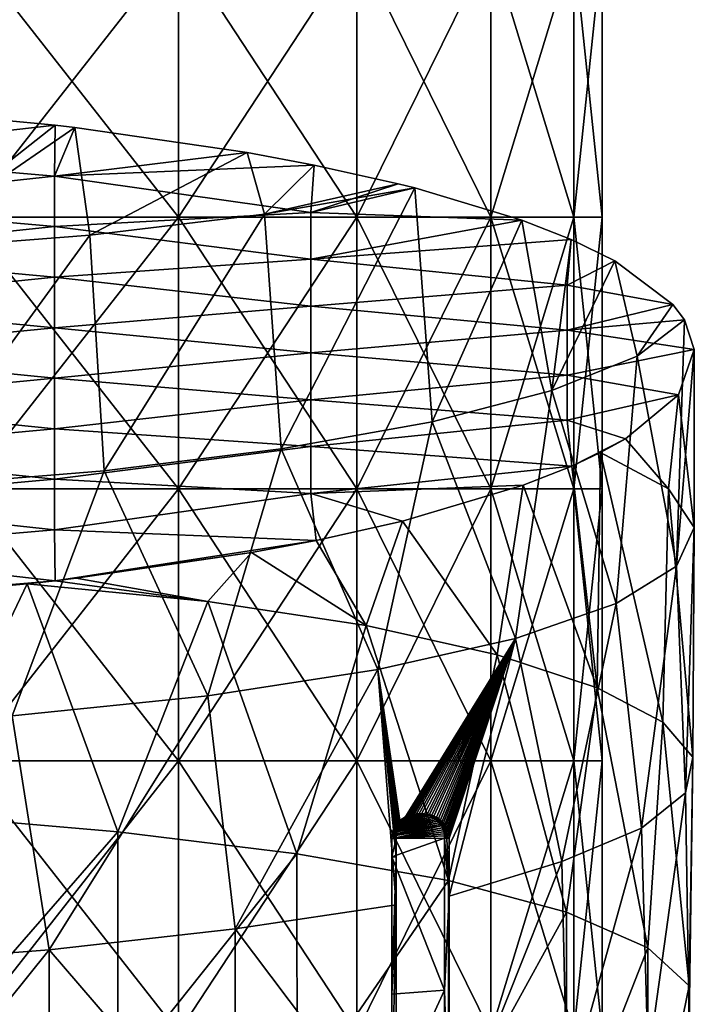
# Model space of a CAD drawing. Extents: x -65 to 803, y -691 to 80.
# Tile 58 of 256: x 19 to 42, y -151 to -117. Entities that reach past the tile are written whole.
import ezdxf

# ---------------------------------------------------------------- set-up
doc = ezdxf.new("R2010")
doc.units = 0
doc.header["$LTSCALE"] = 101.851852
for name, color, linetype in [('272', 7, 'CONTINUOUS'), ('285', 7, 'CONTINUOUS'), ('286', 7, 'CONTINUOUS'), ('287', 7, 'CONTINUOUS'), ('288', 7, 'CONTINUOUS'), ('291', 7, 'CONTINUOUS'), ('300', 7, 'CONTINUOUS'), ('598', 7, 'CONTINUOUS')]:
    doc.layers.add(name, color=color, linetype=linetype)

msp = doc.modelspace()

# ---------------------------------------------------------------- linework, layer by layer
at = {"layer": '272', "color": 7, "linetype": 'CONTINUOUS'}
for points in [[(20.039, -120.283, -37.138), (14.536, -124.617, -39.617), (14.17, -119.728, -39.75), (20.039, -120.283, -37.138)], [(20.722, -120.363, -36.762), (14.536, -124.617, -39.617), (20.039, -120.283, -37.138), (20.722, -120.363, -36.762)], [(21.244, -124.088, -36.462), (14.536, -124.617, -39.617), (20.722, -120.363, -36.762), (21.244, -124.088, -36.462)], [(26.697, -121.23, -32.682), (21.244, -124.088, -36.462), (20.722, -120.363, -36.762), (26.697, -121.23, -32.682)], [(27.29, -123.368, -32.188), (21.244, -124.088, -36.462), (26.697, -121.23, -32.682), (27.29, -123.368, -32.188)], [(29.013, -121.663, -30.643), (27.29, -123.368, -32.188), (26.697, -121.23, -32.682), (29.013, -121.663, -30.643)], [(31.934, -122.313, -27.589), (27.29, -123.368, -32.188), (29.013, -121.663, -30.643), (31.934, -122.313, -27.589)], [(32.502, -122.456, -26.916), (27.29, -123.368, -32.188), (31.934, -122.313, -27.589), (32.502, -122.456, -26.916)], [(27.29, -123.368, -32.188), (32.502, -122.456, -26.916), (27.871, -131.502, -31.686), (27.29, -123.368, -32.188)], [(27.871, -131.502, -31.686), (32.502, -122.456, -26.916), (33.109, -130.56, -26.165), (27.871, -131.502, -31.686)], [(32.502, -122.456, -26.916), (36.219, -123.573, -21.657), (33.109, -130.56, -26.165), (32.502, -122.456, -26.916)], [(21.244, -124.088, -36.462), (27.29, -123.368, -32.188), (21.739, -132.261, -36.169), (21.244, -124.088, -36.462)], [(21.739, -132.261, -36.169), (27.29, -123.368, -32.188), (27.871, -131.502, -31.686), (21.739, -132.261, -36.169)], [(33.109, -130.56, -26.165), (36.219, -123.573, -21.657), (37.262, -129.475, -19.809), (33.109, -130.56, -26.165)], [(37.262, -129.475, -19.809), (36.219, -123.573, -21.657), (37.932, -124.246, -18.493), (37.262, -129.475, -19.809)], [(14.536, -124.617, -39.617), (21.244, -124.088, -36.462), (14.896, -132.815, -39.484), (14.536, -124.617, -39.617)], [(14.896, -132.815, -39.484), (21.244, -124.088, -36.462), (21.739, -132.261, -36.169), (14.896, -132.815, -39.484)], [(39.435, -124.983, -15.024), (37.262, -129.475, -19.809), (37.932, -124.246, -18.493), (39.435, -124.983, -15.024)], [(40.214, -128.287, -12.793), (37.262, -129.475, -19.809), (39.435, -124.983, -15.024), (40.214, -128.287, -12.793)], [(41.449, -126.492, -7.924), (40.214, -128.287, -12.793), (39.435, -124.983, -15.024), (41.449, -126.492, -7.924)], [(41.855, -127.033, -5.382), (40.214, -128.287, -12.793), (41.449, -126.492, -7.924), (41.855, -127.033, -5.382)], [(41.581, -135.565, -7.203), (40.214, -128.287, -12.793), (41.855, -127.033, -5.382), (41.581, -135.565, -7.203)], [(41.581, -135.565, -7.203), (41.855, -127.033, -5.382), (42.196, -128.059, -0.552), (41.581, -135.565, -7.203)], [(39.49, -136.86, -14.878), (37.262, -129.475, -19.809), (40.214, -128.287, -12.793), (39.49, -136.86, -14.878)], [(41.581, -135.565, -7.203), (39.49, -136.86, -14.878), (40.214, -128.287, -12.793), (41.581, -135.565, -7.203)], [(42.194, -134.225, 0.735), (41.581, -135.565, -7.203), (42.196, -128.059, -0.552), (42.194, -134.225, 0.735)], [(42.194, -134.225, 0.735), (42.196, -128.059, -0.552), (41.643, -129.629, 6.834), (42.194, -134.225, 0.735)], [(35.992, -138.071, -22.032), (33.109, -130.56, -26.165), (37.262, -129.475, -19.809), (35.992, -138.071, -22.032)], [(39.49, -136.86, -14.878), (35.992, -138.071, -22.032), (37.262, -129.475, -19.809), (39.49, -136.86, -14.878)], [(39.81, -131.153, 14.004), (41.306, -132.886, 8.642), (41.643, -129.629, 6.834), (39.81, -131.153, 14.004)], [(41.306, -132.886, 8.642), (42.194, -134.225, 0.735), (41.643, -129.629, 6.834), (41.306, -132.886, 8.642)], [(31.22, -139.152, -28.393), (27.871, -131.502, -31.686), (33.109, -130.56, -26.165), (31.22, -139.152, -28.393)], [(35.992, -138.071, -22.032), (31.22, -139.152, -28.393), (33.109, -130.56, -26.165), (35.992, -138.071, -22.032)], [(38.948, -131.625, 16.223), (41.306, -132.886, 8.642), (39.81, -131.153, 14.004), (38.948, -131.625, 16.223)], [(25.329, -140.06, -33.753), (21.739, -132.261, -36.169), (27.871, -131.502, -31.686), (25.329, -140.06, -33.753)], [(31.22, -139.152, -28.393), (25.329, -140.06, -33.753), (27.871, -131.502, -31.686), (31.22, -139.152, -28.393)], [(37.954, -132.097, 18.446), (38.825, -139.782, 16.538), (38.948, -131.625, 16.223), (37.954, -132.097, 18.446)], [(38.825, -139.782, 16.538), (41.11, -140.971, 9.532), (38.948, -131.625, 16.223), (38.825, -139.782, 16.538)], [(38.948, -131.625, 16.223), (41.11, -140.971, 9.532), (41.306, -132.886, 8.642), (38.948, -131.625, 16.223)], [(18.545, -140.761, -37.906), (14.896, -132.815, -39.484), (21.739, -132.261, -36.169), (18.545, -140.761, -37.906)], [(25.329, -140.06, -33.753), (18.545, -140.761, -37.906), (21.739, -132.261, -36.169), (25.329, -140.06, -33.753)], [(36.264, -132.762, 21.572), (38.825, -139.782, 16.538), (37.954, -132.097, 18.446), (36.264, -132.762, 21.572)], [(32.082, -134.005, 27.421), (35.357, -138.641, 23.037), (36.264, -132.762, 21.572), (32.082, -134.005, 27.421)], [(35.357, -138.641, 23.037), (38.825, -139.782, 16.538), (36.264, -132.762, 21.572), (35.357, -138.641, 23.037)], [(41.11, -140.971, 9.532), (42.14, -142.187, 2.244), (41.306, -132.886, 8.642), (41.11, -140.971, 9.532)], [(41.306, -132.886, 8.642), (42.14, -142.187, 2.244), (42.194, -134.225, 0.735), (41.306, -132.886, 8.642)], [(29.087, -134.674, 30.567), (30.814, -137.619, 28.832), (32.082, -134.005, 27.421), (29.087, -134.674, 30.567)], [(30.814, -137.619, 28.832), (35.357, -138.641, 23.037), (32.082, -134.005, 27.421), (30.814, -137.619, 28.832)], [(42.194, -134.225, 0.735), (41.888, -143.427, -5.127), (41.581, -135.565, -7.203), (42.194, -134.225, 0.735)], [(42.14, -142.187, 2.244), (41.888, -143.427, -5.127), (42.194, -134.225, 0.735), (42.14, -142.187, 2.244)], [(26.844, -135.098, 32.562), (30.814, -137.619, 28.832), (29.087, -134.674, 30.567), (26.844, -135.098, 32.562)], [(20.767, -135.985, 36.736), (25.327, -136.787, 33.755), (26.844, -135.098, 32.562), (20.767, -135.985, 36.736)], [(25.327, -136.787, 33.755), (30.814, -137.619, 28.832), (26.844, -135.098, 32.562), (25.327, -136.787, 33.755)], [(41.581, -135.565, -7.203), (40.361, -144.649, -12.324), (39.49, -136.86, -14.878), (41.581, -135.565, -7.203)], [(41.888, -143.427, -5.127), (40.361, -144.649, -12.324), (41.581, -135.565, -7.203), (41.888, -143.427, -5.127)], [(15.24, -144.173, 39.352), (19.069, -136.178, 37.645), (14.2, -136.624, 39.739), (15.24, -144.173, 39.352)], [(22.21, -144.779, 35.882), (19.069, -136.178, 37.645), (15.24, -144.173, 39.352), (22.21, -144.779, 35.882)], [(19.069, -136.178, 37.645), (25.327, -136.787, 33.755), (20.037, -136.071, 37.139), (19.069, -136.178, 37.645)], [(25.327, -136.787, 33.755), (19.069, -136.178, 37.645), (22.21, -144.779, 35.882), (25.327, -136.787, 33.755)], [(20.037, -136.071, 37.139), (25.327, -136.787, 33.755), (20.767, -135.985, 36.736), (20.037, -136.071, 37.139)], [(28.42, -145.534, 31.194), (25.327, -136.787, 33.755), (22.21, -144.779, 35.882), (28.42, -145.534, 31.194)], [(30.814, -137.619, 28.832), (25.327, -136.787, 33.755), (28.42, -145.534, 31.194), (30.814, -137.619, 28.832)], [(39.49, -136.86, -14.878), (37.598, -145.807, -19.163), (35.992, -138.071, -22.032), (39.49, -136.86, -14.878)], [(40.361, -144.649, -12.324), (37.598, -145.807, -19.163), (39.49, -136.86, -14.878), (40.361, -144.649, -12.324)], [(33.671, -146.464, 25.437), (30.814, -137.619, 28.832), (28.42, -145.534, 31.194), (33.671, -146.464, 25.437)], [(35.357, -138.641, 23.037), (30.814, -137.619, 28.832), (33.671, -146.464, 25.437), (35.357, -138.641, 23.037)], [(35.992, -138.071, -22.032), (32.006, -144.53, -27.503), (31.22, -139.152, -28.393), (35.992, -138.071, -22.032)], [(32.044, -144.483, -27.459), (32.006, -144.53, -27.503), (35.992, -138.071, -22.032), (32.044, -144.483, -27.459)], [(32.088, -144.436, -27.408), (32.044, -144.483, -27.459), (35.992, -138.071, -22.032), (32.088, -144.436, -27.408)], [(32.137, -144.389, -27.351), (32.088, -144.436, -27.408), (35.992, -138.071, -22.032), (32.137, -144.389, -27.351)], [(32.193, -144.345, -27.285), (32.137, -144.389, -27.351), (35.992, -138.071, -22.032), (32.193, -144.345, -27.285)], [(32.255, -144.302, -27.211), (32.193, -144.345, -27.285), (35.992, -138.071, -22.032), (32.255, -144.302, -27.211)], [(32.325, -144.263, -27.128), (32.255, -144.302, -27.211), (35.992, -138.071, -22.032), (32.325, -144.263, -27.128)], [(32.401, -144.227, -27.037), (32.325, -144.263, -27.128), (35.992, -138.071, -22.032), (32.401, -144.227, -27.037)], [(32.476, -144.199, -26.947), (32.401, -144.227, -27.037), (35.992, -138.071, -22.032), (32.476, -144.199, -26.947)], [(32.558, -144.177, -26.848), (32.476, -144.199, -26.947), (35.992, -138.071, -22.032), (32.558, -144.177, -26.848)], [(32.648, -144.161, -26.739), (32.558, -144.177, -26.848), (35.992, -138.071, -22.032), (32.648, -144.161, -26.739)], [(32.741, -144.153, -26.624), (32.648, -144.161, -26.739), (35.992, -138.071, -22.032), (32.741, -144.153, -26.624)], [(32.838, -144.154, -26.505), (32.741, -144.153, -26.624), (35.992, -138.071, -22.032), (32.838, -144.154, -26.505)], [(32.93, -144.163, -26.391), (32.838, -144.154, -26.505), (35.992, -138.071, -22.032), (32.93, -144.163, -26.391)], [(33.017, -144.18, -26.282), (32.93, -144.163, -26.391), (35.992, -138.071, -22.032), (33.017, -144.18, -26.282)], [(33.096, -144.204, -26.182), (33.017, -144.18, -26.282), (35.992, -138.071, -22.032), (33.096, -144.204, -26.182)], [(33.169, -144.231, -26.09), (33.096, -144.204, -26.182), (35.992, -138.071, -22.032), (33.169, -144.231, -26.09)], [(33.253, -144.272, -25.982), (33.169, -144.231, -26.09), (35.992, -138.071, -22.032), (33.253, -144.272, -25.982)], [(33.328, -144.316, -25.886), (33.253, -144.272, -25.982), (35.992, -138.071, -22.032), (33.328, -144.316, -25.886)], [(33.395, -144.363, -25.8), (33.328, -144.316, -25.886), (35.992, -138.071, -22.032), (33.395, -144.363, -25.8)], [(33.453, -144.414, -25.724), (33.395, -144.363, -25.8), (35.992, -138.071, -22.032), (33.453, -144.414, -25.724)], [(33.504, -144.466, -25.659), (33.453, -144.414, -25.724), (35.992, -138.071, -22.032), (33.504, -144.466, -25.659)], [(33.547, -144.52, -25.602), (33.504, -144.466, -25.659), (35.992, -138.071, -22.032), (33.547, -144.52, -25.602)], [(33.584, -144.573, -25.553), (33.547, -144.52, -25.602), (35.992, -138.071, -22.032), (33.584, -144.573, -25.553)], [(33.62, -144.636, -25.506), (33.584, -144.573, -25.553), (35.992, -138.071, -22.032), (33.62, -144.636, -25.506)], [(33.648, -144.701, -25.468), (33.62, -144.636, -25.506), (35.992, -138.071, -22.032), (33.648, -144.701, -25.468)], [(33.67, -144.77, -25.439), (33.648, -144.701, -25.468), (35.992, -138.071, -22.032), (33.67, -144.77, -25.439)], [(33.686, -144.843, -25.419), (33.67, -144.77, -25.439), (35.992, -138.071, -22.032), (33.686, -144.843, -25.419)], [(33.696, -144.919, -25.406), (33.686, -144.843, -25.419), (35.992, -138.071, -22.032), (33.696, -144.919, -25.406)], [(33.699, -145, -25.402), (33.696, -144.919, -25.406), (35.992, -138.071, -22.032), (33.699, -145, -25.402)], [(33.698, -147.011, -25.403), (33.699, -145, -25.402), (35.992, -138.071, -22.032), (33.698, -147.011, -25.403)], [(37.598, -145.807, -19.163), (33.698, -147.011, -25.403), (35.992, -138.071, -22.032), (37.598, -145.807, -19.163)], [(37.767, -147.56, 18.827), (35.357, -138.641, 23.037), (33.671, -146.464, 25.437), (37.767, -147.56, 18.827)], [(38.825, -139.782, 16.538), (35.357, -138.641, 23.037), (37.767, -147.56, 18.827), (38.825, -139.782, 16.538)], [(31.22, -139.152, -28.393), (26.281, -148.142, -33.018), (25.329, -140.06, -33.753), (31.22, -139.152, -28.393)], [(31.861, -147.309, -27.672), (26.281, -148.142, -33.018), (31.22, -139.152, -28.393), (31.861, -147.309, -27.672)], [(31.861, -147.309, -27.672), (31.22, -139.152, -28.393), (31.861, -145.643, -27.672), (31.861, -147.309, -27.672)], [(31.861, -145.007, -27.672), (31.861, -145.643, -27.672), (31.22, -139.152, -28.393), (31.861, -145.007, -27.672)], [(31.864, -144.933, -27.669), (31.861, -145.007, -27.672), (31.22, -139.152, -28.393), (31.864, -144.933, -27.669)], [(31.871, -144.865, -27.661), (31.864, -144.933, -27.669), (31.22, -139.152, -28.393), (31.871, -144.865, -27.661)], [(31.882, -144.803, -27.648), (31.871, -144.865, -27.661), (31.22, -139.152, -28.393), (31.882, -144.803, -27.648)], [(31.897, -144.744, -27.63), (31.882, -144.803, -27.648), (31.22, -139.152, -28.393), (31.897, -144.744, -27.63)], [(31.917, -144.688, -27.607), (31.897, -144.744, -27.63), (31.22, -139.152, -28.393), (31.917, -144.688, -27.607)], [(31.943, -144.633, -27.577), (31.917, -144.688, -27.607), (31.22, -139.152, -28.393), (31.943, -144.633, -27.577)], [(31.974, -144.578, -27.541), (31.943, -144.633, -27.577), (31.22, -139.152, -28.393), (31.974, -144.578, -27.541)], [(32.006, -144.53, -27.503), (31.974, -144.578, -27.541), (31.22, -139.152, -28.393), (32.006, -144.53, -27.503)], [(40.586, -148.798, 11.56), (38.825, -139.782, 16.538), (37.767, -147.56, 18.827), (40.586, -148.798, 11.56)], [(41.11, -140.971, 9.532), (38.825, -139.782, 16.538), (40.586, -148.798, 11.56), (41.11, -140.971, 9.532)], [(25.329, -140.06, -33.753), (19.834, -148.863, -37.248), (18.545, -140.761, -37.906), (25.329, -140.06, -33.753)], [(26.281, -148.142, -33.018), (19.834, -148.863, -37.248), (25.329, -140.06, -33.753), (26.281, -148.142, -33.018)], [(19.834, -148.863, -37.248), (12.717, -149.414, -40.238), (18.545, -140.761, -37.906), (19.834, -148.863, -37.248)], [(42.017, -150.115, 3.917), (41.11, -140.971, 9.532), (40.586, -148.798, 11.56), (42.017, -150.115, 3.917)], [(42.14, -142.187, 2.244), (41.11, -140.971, 9.532), (42.017, -150.115, 3.917), (42.14, -142.187, 2.244)], [(41.888, -143.427, -5.127), (42.14, -142.187, 2.244), (42.021, -151.443, -3.878), (41.888, -143.427, -5.127)], [(42.021, -151.443, -3.878), (42.14, -142.187, 2.244), (42.017, -150.115, 3.917), (42.021, -151.443, -3.878)], [(40.361, -144.649, -12.324), (41.888, -143.427, -5.127), (40.597, -152.725, -11.521), (40.361, -144.649, -12.324)], [(40.597, -152.725, -11.521), (41.888, -143.427, -5.127), (42.021, -151.443, -3.878), (40.597, -152.725, -11.521)], [(22.21, -144.779, 35.882), (15.24, -144.173, 39.352), (15.241, -152.777, 39.352), (22.21, -144.779, 35.882)], [(37.598, -145.807, -19.163), (40.361, -144.649, -12.324), (37.785, -153.947, -18.791), (37.598, -145.807, -19.163)], [(37.785, -153.947, -18.791), (40.361, -144.649, -12.324), (40.597, -152.725, -11.521), (37.785, -153.947, -18.791)], [(22.211, -153.344, 35.882), (22.21, -144.779, 35.882), (15.241, -152.777, 39.352), (22.211, -153.344, 35.882)], [(28.42, -145.534, 31.194), (22.21, -144.779, 35.882), (22.211, -153.344, 35.882), (28.42, -145.534, 31.194)], [(28.422, -154.111, 31.194), (28.42, -145.534, 31.194), (22.211, -153.344, 35.882), (28.422, -154.111, 31.194)], [(33.671, -146.464, 25.437), (28.42, -145.534, 31.194), (28.422, -154.111, 31.194), (33.671, -146.464, 25.437)], [(33.698, -147.011, -25.403), (37.598, -145.807, -19.163), (33.696, -155.6, -25.406), (33.698, -147.011, -25.403)], [(33.696, -155.6, -25.406), (37.598, -145.807, -19.163), (37.785, -153.947, -18.791), (33.696, -155.6, -25.406)], [(33.673, -155, 25.436), (33.671, -146.464, 25.437), (28.422, -154.111, 31.194), (33.673, -155, 25.436)], [(37.767, -147.56, 18.827), (33.671, -146.464, 25.437), (33.673, -155, 25.436), (37.767, -147.56, 18.827)], [(31.861, -147.309, -27.672), (31.857, -155.552, -27.676), (26.281, -148.142, -33.018), (31.861, -147.309, -27.672)], [(37.769, -155.995, 18.825), (37.767, -147.56, 18.827), (33.673, -155, 25.436), (37.769, -155.995, 18.825)], [(40.586, -148.798, 11.56), (37.767, -147.56, 18.827), (37.769, -155.995, 18.825), (40.586, -148.798, 11.56)], [(26.281, -148.142, -33.018), (26.278, -156.37, -33.019), (19.834, -148.863, -37.248), (26.281, -148.142, -33.018)], [(31.857, -155.552, -27.676), (26.278, -156.37, -33.019), (26.281, -148.142, -33.018), (31.857, -155.552, -27.676)], [(40.587, -157.12, 11.558), (40.586, -148.798, 11.56), (37.769, -155.995, 18.825), (40.587, -157.12, 11.558)], [(42.017, -150.115, 3.917), (40.586, -148.798, 11.56), (40.587, -157.12, 11.558), (42.017, -150.115, 3.917)], [(19.832, -157.091, -37.249), (12.717, -157.709, -40.239), (19.834, -148.863, -37.248), (19.832, -157.091, -37.249)], [(19.834, -148.863, -37.248), (12.717, -157.709, -40.239), (12.717, -149.414, -40.238), (19.834, -148.863, -37.248)], [(26.278, -156.37, -33.019), (19.832, -157.091, -37.249), (19.834, -148.863, -37.248), (26.278, -156.37, -33.019)], [(42.019, -158.34, 3.915), (42.017, -150.115, 3.917), (40.587, -157.12, 11.558), (42.019, -158.34, 3.915)], [(42.021, -151.443, -3.878), (42.017, -150.115, 3.917), (42.019, -158.34, 3.915), (42.021, -151.443, -3.878)]]:
    msp.add_3dface(points, dxfattribs=at)
at = {"layer": '285', "color": 7, "linetype": 'CONTINUOUS'}
for points in [[(33.539, -145, -25.281), (33.698, -147.011, -25.403), (33.537, -150.262, -25.283), (33.539, -145, -25.281)], [(33.619, -145, -25.341), (33.698, -147.011, -25.403), (33.539, -145, -25.281), (33.619, -145, -25.341)], [(33.699, -145, -25.402), (33.698, -147.011, -25.403), (33.619, -145, -25.341), (33.699, -145, -25.402)], [(33.698, -147.011, -25.403), (33.696, -155.6, -25.406), (33.537, -150.262, -25.283), (33.698, -147.011, -25.403)], [(33.537, -150.262, -25.283), (33.696, -155.6, -25.406), (33.536, -154.285, -25.285), (33.537, -150.262, -25.283)]]:
    msp.add_3dface(points, dxfattribs=at)
at = {"layer": '286', "color": 7, "linetype": 'CONTINUOUS'}
for points in [[(31.976, -144.397, -27.231), (32.137, -144.389, -27.351), (32.03, -144.353, -27.168), (31.976, -144.397, -27.231)], [(32.03, -144.353, -27.168), (32.193, -144.345, -27.285), (32.09, -144.311, -27.097), (32.03, -144.353, -27.168)], [(32.137, -144.389, -27.351), (32.193, -144.345, -27.285), (32.03, -144.353, -27.168), (32.137, -144.389, -27.351)], [(32.09, -144.311, -27.097), (32.255, -144.302, -27.211), (32.157, -144.271, -27.018), (32.09, -144.311, -27.097)], [(32.193, -144.345, -27.285), (32.255, -144.302, -27.211), (32.09, -144.311, -27.097), (32.193, -144.345, -27.285)], [(32.157, -144.271, -27.018), (32.325, -144.263, -27.128), (32.23, -144.234, -26.93), (32.157, -144.271, -27.018)], [(32.255, -144.302, -27.211), (32.325, -144.263, -27.128), (32.157, -144.271, -27.018), (32.255, -144.302, -27.211)], [(32.23, -144.234, -26.93), (32.401, -144.227, -27.037), (32.303, -144.206, -26.843), (32.23, -144.234, -26.93)], [(32.325, -144.263, -27.128), (32.401, -144.227, -27.037), (32.23, -144.234, -26.93), (32.325, -144.263, -27.128)], [(32.303, -144.206, -26.843), (32.476, -144.199, -26.947), (32.382, -144.182, -26.748), (32.303, -144.206, -26.843)], [(32.401, -144.227, -27.037), (32.476, -144.199, -26.947), (32.303, -144.206, -26.843), (32.401, -144.227, -27.037)], [(32.382, -144.182, -26.748), (32.558, -144.177, -26.848), (32.469, -144.165, -26.642), (32.382, -144.182, -26.748)], [(32.476, -144.199, -26.947), (32.558, -144.177, -26.848), (32.382, -144.182, -26.748), (32.476, -144.199, -26.947)], [(32.469, -144.165, -26.642), (32.648, -144.161, -26.739), (32.562, -144.155, -26.528), (32.469, -144.165, -26.642)], [(32.558, -144.177, -26.848), (32.648, -144.161, -26.739), (32.469, -144.165, -26.642), (32.558, -144.177, -26.848)], [(32.648, -144.161, -26.739), (32.741, -144.153, -26.624), (32.562, -144.155, -26.528), (32.648, -144.161, -26.739)], [(32.562, -144.155, -26.528), (32.741, -144.153, -26.624), (32.659, -144.153, -26.408), (32.562, -144.155, -26.528)], [(32.741, -144.153, -26.624), (32.838, -144.154, -26.505), (32.659, -144.153, -26.408), (32.741, -144.153, -26.624)], [(32.659, -144.153, -26.408), (32.838, -144.154, -26.505), (32.754, -144.16, -26.29), (32.659, -144.153, -26.408)], [(32.838, -144.154, -26.505), (32.93, -144.163, -26.391), (32.754, -144.16, -26.29), (32.838, -144.154, -26.505)], [(32.754, -144.16, -26.29), (32.93, -144.163, -26.391), (32.845, -144.176, -26.177), (32.754, -144.16, -26.29)], [(32.93, -144.163, -26.391), (33.017, -144.18, -26.282), (32.845, -144.176, -26.177), (32.93, -144.163, -26.391)], [(32.845, -144.176, -26.177), (33.017, -144.18, -26.282), (32.926, -144.199, -26.074), (32.845, -144.176, -26.177)], [(33.017, -144.18, -26.282), (33.096, -144.204, -26.182), (32.926, -144.199, -26.074), (33.017, -144.18, -26.282)], [(32.926, -144.199, -26.074), (33.096, -144.204, -26.182), (33.001, -144.227, -25.979), (32.926, -144.199, -26.074)], [(33.096, -144.204, -26.182), (33.169, -144.231, -26.09), (33.001, -144.227, -25.979), (33.096, -144.204, -26.182)], [(33.001, -144.227, -25.979), (33.169, -144.231, -26.09), (33.087, -144.268, -25.869), (33.001, -144.227, -25.979)], [(33.169, -144.231, -26.09), (33.253, -144.272, -25.982), (33.087, -144.268, -25.869), (33.169, -144.231, -26.09)], [(33.087, -144.268, -25.869), (33.253, -144.272, -25.982), (33.164, -144.312, -25.771), (33.087, -144.268, -25.869)], [(33.253, -144.272, -25.982), (33.328, -144.316, -25.886), (33.164, -144.312, -25.771), (33.253, -144.272, -25.982)], [(33.164, -144.312, -25.771), (33.328, -144.316, -25.886), (33.232, -144.36, -25.683), (33.164, -144.312, -25.771)], [(33.328, -144.316, -25.886), (33.395, -144.363, -25.8), (33.232, -144.36, -25.683), (33.328, -144.316, -25.886)], [(33.232, -144.36, -25.683), (33.395, -144.363, -25.8), (33.292, -144.411, -25.606), (33.232, -144.36, -25.683)], [(33.395, -144.363, -25.8), (33.453, -144.414, -25.724), (33.292, -144.411, -25.606), (33.395, -144.363, -25.8)], [(31.746, -144.746, -27.499), (31.897, -144.744, -27.63), (31.765, -144.69, -27.477), (31.746, -144.746, -27.499)], [(31.765, -144.69, -27.477), (31.917, -144.688, -27.607), (31.79, -144.636, -27.448), (31.765, -144.69, -27.477)], [(31.897, -144.744, -27.63), (31.917, -144.688, -27.607), (31.765, -144.69, -27.477), (31.897, -144.744, -27.63)], [(31.79, -144.636, -27.448), (31.943, -144.633, -27.577), (31.82, -144.582, -27.414), (31.79, -144.636, -27.448)], [(31.917, -144.688, -27.607), (31.943, -144.633, -27.577), (31.79, -144.636, -27.448), (31.917, -144.688, -27.607)], [(31.82, -144.582, -27.414), (31.974, -144.578, -27.541), (31.851, -144.535, -27.377), (31.82, -144.582, -27.414)], [(31.943, -144.633, -27.577), (31.974, -144.578, -27.541), (31.82, -144.582, -27.414), (31.943, -144.633, -27.577)], [(31.851, -144.535, -27.377), (32.006, -144.53, -27.503), (31.887, -144.489, -27.335), (31.851, -144.535, -27.377)], [(31.974, -144.578, -27.541), (32.006, -144.53, -27.503), (31.851, -144.535, -27.377), (31.974, -144.578, -27.541)], [(31.887, -144.489, -27.335), (32.044, -144.483, -27.459), (31.929, -144.443, -27.287), (31.887, -144.489, -27.335)], [(32.006, -144.53, -27.503), (32.044, -144.483, -27.459), (31.887, -144.489, -27.335), (32.006, -144.53, -27.503)], [(31.929, -144.443, -27.287), (32.088, -144.436, -27.408), (31.976, -144.397, -27.231), (31.929, -144.443, -27.287)], [(32.044, -144.483, -27.459), (32.088, -144.436, -27.408), (31.929, -144.443, -27.287), (32.044, -144.483, -27.459)], [(32.088, -144.436, -27.408), (32.137, -144.389, -27.351), (31.976, -144.397, -27.231), (32.088, -144.436, -27.408)], [(33.292, -144.411, -25.606), (33.453, -144.414, -25.724), (33.344, -144.465, -25.538), (33.292, -144.411, -25.606)], [(33.453, -144.414, -25.724), (33.504, -144.466, -25.659), (33.344, -144.465, -25.538), (33.453, -144.414, -25.724)], [(33.504, -144.466, -25.659), (33.547, -144.52, -25.602), (33.344, -144.465, -25.538), (33.504, -144.466, -25.659)], [(33.344, -144.465, -25.538), (33.547, -144.52, -25.602), (33.388, -144.52, -25.48), (33.344, -144.465, -25.538)], [(33.547, -144.52, -25.602), (33.584, -144.573, -25.553), (33.388, -144.52, -25.48), (33.547, -144.52, -25.602)], [(33.388, -144.52, -25.48), (33.584, -144.573, -25.553), (33.426, -144.574, -25.431), (33.388, -144.52, -25.48)], [(33.584, -144.573, -25.553), (33.62, -144.636, -25.506), (33.426, -144.574, -25.431), (33.584, -144.573, -25.553)], [(33.426, -144.574, -25.431), (33.62, -144.636, -25.506), (33.462, -144.638, -25.384), (33.426, -144.574, -25.431)], [(33.62, -144.636, -25.506), (33.648, -144.701, -25.468), (33.462, -144.638, -25.384), (33.62, -144.636, -25.506)], [(33.462, -144.638, -25.384), (33.648, -144.701, -25.468), (33.49, -144.704, -25.346), (33.462, -144.638, -25.384)], [(33.648, -144.701, -25.468), (33.67, -144.77, -25.439), (33.49, -144.704, -25.346), (33.648, -144.701, -25.468)], [(33.49, -144.704, -25.346), (33.67, -144.77, -25.439), (33.511, -144.772, -25.318), (33.49, -144.704, -25.346)], [(31.861, -145.007, -27.672), (31.864, -144.933, -27.669), (31.71, -145.007, -27.541), (31.861, -145.007, -27.672)], [(31.71, -145.007, -27.541), (31.864, -144.933, -27.669), (31.713, -144.933, -27.538), (31.71, -145.007, -27.541)], [(31.713, -144.933, -27.538), (31.864, -144.933, -27.669), (31.719, -144.866, -27.53), (31.713, -144.933, -27.538)], [(31.719, -144.866, -27.53), (31.871, -144.865, -27.661), (31.731, -144.804, -27.517), (31.719, -144.866, -27.53)], [(31.864, -144.933, -27.669), (31.871, -144.865, -27.661), (31.719, -144.866, -27.53), (31.864, -144.933, -27.669)], [(31.731, -144.804, -27.517), (31.882, -144.803, -27.648), (31.746, -144.746, -27.499), (31.731, -144.804, -27.517)], [(31.871, -144.865, -27.661), (31.882, -144.803, -27.648), (31.731, -144.804, -27.517), (31.871, -144.865, -27.661)], [(31.882, -144.803, -27.648), (31.897, -144.744, -27.63), (31.746, -144.746, -27.499), (31.882, -144.803, -27.648)], [(33.67, -144.77, -25.439), (33.686, -144.843, -25.419), (33.511, -144.772, -25.318), (33.67, -144.77, -25.439)], [(33.511, -144.772, -25.318), (33.686, -144.843, -25.419), (33.527, -144.844, -25.298), (33.511, -144.772, -25.318)], [(33.686, -144.843, -25.419), (33.696, -144.919, -25.406), (33.527, -144.844, -25.298), (33.686, -144.843, -25.419)], [(33.527, -144.844, -25.298), (33.696, -144.919, -25.406), (33.536, -144.92, -25.285), (33.527, -144.844, -25.298)], [(33.696, -144.919, -25.406), (33.699, -145, -25.402), (33.536, -144.92, -25.285), (33.696, -144.919, -25.406)], [(33.699, -145, -25.402), (33.619, -145, -25.341), (33.536, -144.92, -25.285), (33.699, -145, -25.402)], [(33.619, -145, -25.341), (33.539, -145, -25.281), (33.536, -144.92, -25.285), (33.619, -145, -25.341)]]:
    msp.add_3dface(points, dxfattribs=at)
at = {"layer": '287', "color": 7, "linetype": 'CONTINUOUS'}
for points in [[(31.861, -145.643, -27.672), (31.861, -145.007, -27.672), (31.71, -145.643, -27.541), (31.861, -145.643, -27.672)], [(31.861, -145.007, -27.672), (31.71, -145.007, -27.541), (31.71, -145.643, -27.541), (31.861, -145.007, -27.672)]]:
    msp.add_3dface(points, dxfattribs=at)
at = {"layer": '288', "color": 7, "linetype": 'CONTINUOUS'}
for points in [[(31.861, -147.309, -27.672), (31.861, -145.643, -27.672), (31.709, -150.41, -27.542), (31.861, -147.309, -27.672)], [(31.861, -145.643, -27.672), (31.71, -145.643, -27.541), (31.709, -150.41, -27.542), (31.861, -145.643, -27.672)], [(31.857, -155.552, -27.676), (31.861, -147.309, -27.672), (31.707, -154.241, -27.544), (31.857, -155.552, -27.676)], [(31.707, -154.241, -27.544), (31.861, -147.309, -27.672), (31.709, -150.41, -27.542), (31.707, -154.241, -27.544)]]:
    msp.add_3dface(points, dxfattribs=at)
at = {"layer": '291', "color": 7, "linetype": 'CONTINUOUS'}
for points in [[(31.765, -144.69, -27.477), (31.79, -144.636, -27.448), (33.232, -144.36, -25.683), (31.765, -144.69, -27.477)], [(31.765, -144.69, -27.477), (33.232, -144.36, -25.683), (33.292, -144.411, -25.606), (31.765, -144.69, -27.477)], [(31.79, -144.636, -27.448), (31.82, -144.582, -27.414), (33.164, -144.312, -25.771), (31.79, -144.636, -27.448)], [(31.79, -144.636, -27.448), (33.164, -144.312, -25.771), (33.232, -144.36, -25.683), (31.79, -144.636, -27.448)], [(31.82, -144.582, -27.414), (31.851, -144.535, -27.377), (33.164, -144.312, -25.771), (31.82, -144.582, -27.414)], [(31.851, -144.535, -27.377), (31.887, -144.489, -27.335), (33.087, -144.268, -25.869), (31.851, -144.535, -27.377)], [(31.851, -144.535, -27.377), (33.087, -144.268, -25.869), (33.164, -144.312, -25.771), (31.851, -144.535, -27.377)], [(31.887, -144.489, -27.335), (31.929, -144.443, -27.287), (33.001, -144.227, -25.979), (31.887, -144.489, -27.335)], [(31.887, -144.489, -27.335), (33.001, -144.227, -25.979), (33.087, -144.268, -25.869), (31.887, -144.489, -27.335)], [(31.929, -144.443, -27.287), (31.976, -144.397, -27.231), (33.001, -144.227, -25.979), (31.929, -144.443, -27.287)], [(31.976, -144.397, -27.231), (32.03, -144.353, -27.168), (32.926, -144.199, -26.074), (31.976, -144.397, -27.231)], [(31.976, -144.397, -27.231), (32.926, -144.199, -26.074), (33.001, -144.227, -25.979), (31.976, -144.397, -27.231)], [(32.03, -144.353, -27.168), (32.09, -144.311, -27.097), (32.845, -144.176, -26.177), (32.03, -144.353, -27.168)], [(32.03, -144.353, -27.168), (32.845, -144.176, -26.177), (32.926, -144.199, -26.074), (32.03, -144.353, -27.168)], [(32.09, -144.311, -27.097), (32.157, -144.271, -27.018), (32.754, -144.16, -26.29), (32.09, -144.311, -27.097)], [(32.09, -144.311, -27.097), (32.754, -144.16, -26.29), (32.845, -144.176, -26.177), (32.09, -144.311, -27.097)], [(32.157, -144.271, -27.018), (32.23, -144.234, -26.93), (32.659, -144.153, -26.408), (32.157, -144.271, -27.018)], [(32.157, -144.271, -27.018), (32.659, -144.153, -26.408), (32.754, -144.16, -26.29), (32.157, -144.271, -27.018)], [(32.23, -144.234, -26.93), (32.562, -144.155, -26.528), (32.659, -144.153, -26.408), (32.23, -144.234, -26.93)], [(32.23, -144.234, -26.93), (32.303, -144.206, -26.843), (32.562, -144.155, -26.528), (32.23, -144.234, -26.93)], [(32.303, -144.206, -26.843), (32.469, -144.165, -26.642), (32.562, -144.155, -26.528), (32.303, -144.206, -26.843)], [(32.303, -144.206, -26.843), (32.382, -144.182, -26.748), (32.469, -144.165, -26.642), (32.303, -144.206, -26.843)], [(31.71, -145.007, -27.541), (31.713, -144.933, -27.538), (33.462, -144.638, -25.384), (31.71, -145.007, -27.541)], [(31.71, -145.007, -27.541), (33.462, -144.638, -25.384), (33.49, -144.704, -25.346), (31.71, -145.007, -27.541)], [(31.71, -145.007, -27.541), (33.49, -144.704, -25.346), (33.511, -144.772, -25.318), (31.71, -145.007, -27.541)], [(31.713, -144.933, -27.538), (31.719, -144.866, -27.53), (33.426, -144.574, -25.431), (31.713, -144.933, -27.538)], [(31.713, -144.933, -27.538), (33.426, -144.574, -25.431), (33.462, -144.638, -25.384), (31.713, -144.933, -27.538)], [(31.719, -144.866, -27.53), (31.731, -144.804, -27.517), (33.388, -144.52, -25.48), (31.719, -144.866, -27.53)], [(31.719, -144.866, -27.53), (33.388, -144.52, -25.48), (33.426, -144.574, -25.431), (31.719, -144.866, -27.53)], [(31.731, -144.804, -27.517), (31.746, -144.746, -27.499), (33.344, -144.465, -25.538), (31.731, -144.804, -27.517)], [(31.731, -144.804, -27.517), (33.344, -144.465, -25.538), (33.388, -144.52, -25.48), (31.731, -144.804, -27.517)], [(31.746, -144.746, -27.499), (31.765, -144.69, -27.477), (33.292, -144.411, -25.606), (31.746, -144.746, -27.499)], [(31.746, -144.746, -27.499), (33.292, -144.411, -25.606), (33.344, -144.465, -25.538), (31.746, -144.746, -27.499)], [(31.71, -145.007, -27.541), (33.511, -144.772, -25.318), (33.527, -144.844, -25.298), (31.71, -145.007, -27.541)], [(31.71, -145.007, -27.541), (33.527, -144.844, -25.298), (33.536, -144.92, -25.285), (31.71, -145.007, -27.541)], [(33.539, -145, -25.281), (31.71, -145.007, -27.541), (33.536, -144.92, -25.285), (33.539, -145, -25.281)], [(33.539, -145, -25.281), (33.537, -150.262, -25.283), (31.71, -145.643, -27.541), (33.539, -145, -25.281)], [(31.71, -145.007, -27.541), (33.539, -145, -25.281), (31.71, -145.643, -27.541), (31.71, -145.007, -27.541)], [(31.71, -145.643, -27.541), (33.537, -150.262, -25.283), (31.709, -150.41, -27.542), (31.71, -145.643, -27.541)], [(33.537, -150.262, -25.283), (33.536, -154.285, -25.285), (31.707, -154.241, -27.544), (33.537, -150.262, -25.283)], [(33.537, -150.262, -25.283), (31.707, -154.241, -27.544), (31.709, -150.41, -27.542), (33.537, -150.262, -25.283)]]:
    msp.add_3dface(points, dxfattribs=at)
at = {"layer": '300', "color": 7, "linetype": 'CONTINUOUS'}
for points in [[(20.039, -120.283, -37.138), (14.17, -119.728, -39.75), (11.123, -121.281, -32.44), (20.039, -120.283, -37.138)], [(20.039, -120.283, -37.138), (11.123, -121.281, -32.44), (20.013, -122.046, -28.844), (20.039, -120.283, -37.138)], [(20.722, -120.363, -36.762), (20.039, -120.283, -37.138), (20.013, -122.046, -28.844), (20.722, -120.363, -36.762)], [(26.697, -121.23, -32.682), (20.722, -120.363, -36.762), (20.013, -122.046, -28.844), (26.697, -121.23, -32.682)], [(11.123, -121.281, -32.44), (11.123, -123.005, -24.33), (20.013, -122.046, -28.844), (11.123, -121.281, -32.44)], [(29.013, -121.663, -30.643), (26.697, -121.23, -32.682), (20.013, -122.046, -28.844), (29.013, -121.663, -30.643)], [(29.013, -121.663, -30.643), (20.013, -122.046, -28.844), (28.902, -123.309, -22.903), (29.013, -121.663, -30.643)], [(31.934, -122.313, -27.589), (29.013, -121.663, -30.643), (28.902, -123.309, -22.903), (31.934, -122.313, -27.589)], [(20.013, -122.046, -28.844), (11.123, -123.005, -24.33), (20.013, -123.797, -20.604), (20.013, -122.046, -28.844)], [(20.013, -122.046, -28.844), (20.013, -123.797, -20.604), (28.902, -123.309, -22.903), (20.013, -122.046, -28.844)], [(32.502, -122.456, -26.916), (31.934, -122.313, -27.589), (28.902, -123.309, -22.903), (32.502, -122.456, -26.916)], [(36.219, -123.573, -21.657), (32.502, -122.456, -26.916), (28.902, -123.309, -22.903), (36.219, -123.573, -21.657)], [(11.123, -123.005, -24.33), (11.123, -124.729, -16.22), (20.013, -123.797, -20.604), (11.123, -123.005, -24.33)], [(28.902, -123.309, -22.903), (20.013, -123.797, -20.604), (28.902, -124.931, -15.268), (28.902, -123.309, -22.903)], [(36.219, -123.573, -21.657), (28.902, -123.309, -22.903), (28.902, -124.931, -15.268), (36.219, -123.573, -21.657)], [(20.013, -123.797, -20.604), (11.123, -124.729, -16.22), (20.013, -125.549, -12.363), (20.013, -123.797, -20.604)], [(20.013, -123.797, -20.604), (20.013, -125.549, -12.363), (28.902, -124.931, -15.268), (20.013, -123.797, -20.604)], [(37.932, -124.246, -18.493), (36.219, -123.573, -21.657), (28.902, -124.931, -15.268), (37.932, -124.246, -18.493)], [(37.932, -124.246, -18.493), (28.902, -124.931, -15.268), (37.791, -125.824, -11.069), (37.932, -124.246, -18.493)], [(39.435, -124.983, -15.024), (37.932, -124.246, -18.493), (37.791, -125.824, -11.069), (39.435, -124.983, -15.024)], [(11.123, -124.729, -16.22), (11.123, -126.453, -8.11), (20.013, -125.549, -12.363), (11.123, -124.729, -16.22)], [(28.902, -124.931, -15.268), (20.013, -125.549, -12.363), (28.902, -126.554, -7.633), (28.902, -124.931, -15.268)], [(28.902, -124.931, -15.268), (28.902, -126.554, -7.633), (37.791, -125.824, -11.069), (28.902, -124.931, -15.268)], [(41.449, -126.492, -7.924), (39.435, -124.983, -15.024), (37.791, -125.824, -11.069), (41.449, -126.492, -7.924)], [(20.013, -125.549, -12.363), (11.123, -126.453, -8.11), (20.013, -127.3, -4.123), (20.013, -125.549, -12.363)], [(20.013, -125.549, -12.363), (20.013, -127.3, -4.123), (28.902, -126.554, -7.633), (20.013, -125.549, -12.363)], [(37.791, -125.824, -11.069), (28.902, -126.554, -7.633), (37.791, -127.385, -3.723), (37.791, -125.824, -11.069)], [(41.449, -126.492, -7.924), (37.791, -125.824, -11.069), (37.791, -127.385, -3.723), (41.449, -126.492, -7.924)], [(11.123, -126.453, -8.11), (11.123, -128.177, -0.001), (20.013, -127.3, -4.123), (11.123, -126.453, -8.11)], [(28.902, -126.554, -7.633), (20.013, -127.3, -4.123), (28.902, -128.177, 0.002), (28.902, -126.554, -7.633)], [(28.902, -126.554, -7.633), (28.902, -128.177, 0.002), (37.791, -127.385, -3.723), (28.902, -126.554, -7.633)], [(41.855, -127.033, -5.382), (41.449, -126.492, -7.924), (37.791, -127.385, -3.723), (41.855, -127.033, -5.382)], [(20.013, -127.3, -4.123), (11.123, -128.177, -0.001), (20.013, -129.052, 4.118), (20.013, -127.3, -4.123)], [(20.013, -127.3, -4.123), (20.013, -129.052, 4.118), (28.902, -128.177, 0.002), (20.013, -127.3, -4.123)], [(42.196, -128.059, -0.552), (41.855, -127.033, -5.382), (37.791, -127.385, -3.723), (42.196, -128.059, -0.552)], [(37.791, -127.385, -3.723), (28.902, -128.177, 0.002), (37.791, -128.947, 3.623), (37.791, -127.385, -3.723)], [(42.196, -128.059, -0.552), (37.791, -127.385, -3.723), (37.791, -128.947, 3.623), (42.196, -128.059, -0.552)], [(11.123, -128.177, -0.001), (11.123, -129.9, 8.109), (20.013, -129.052, 4.118), (11.123, -128.177, -0.001)], [(28.902, -128.177, 0.002), (20.013, -129.052, 4.118), (28.902, -129.8, 7.637), (28.902, -128.177, 0.002)], [(28.902, -128.177, 0.002), (28.902, -129.8, 7.637), (37.791, -128.947, 3.623), (28.902, -128.177, 0.002)], [(41.643, -129.629, 6.834), (42.196, -128.059, -0.552), (37.791, -128.947, 3.623), (41.643, -129.629, 6.834)], [(37.791, -128.947, 3.623), (28.902, -129.8, 7.637), (37.791, -130.508, 10.969), (37.791, -128.947, 3.623)], [(41.643, -129.629, 6.834), (37.791, -128.947, 3.623), (37.791, -130.508, 10.969), (41.643, -129.629, 6.834)], [(20.013, -129.052, 4.118), (11.123, -129.9, 8.109), (20.013, -130.804, 12.359), (20.013, -129.052, 4.118)], [(20.013, -129.052, 4.118), (20.013, -130.804, 12.359), (28.902, -129.8, 7.637), (20.013, -129.052, 4.118)], [(39.81, -131.153, 14.004), (41.643, -129.629, 6.834), (37.791, -130.508, 10.969), (39.81, -131.153, 14.004)], [(11.123, -129.9, 8.109), (11.123, -131.624, 16.219), (20.013, -130.804, 12.359), (11.123, -129.9, 8.109)], [(28.902, -129.8, 7.637), (20.013, -130.804, 12.359), (28.902, -131.423, 15.272), (28.902, -129.8, 7.637)], [(28.902, -129.8, 7.637), (28.902, -131.423, 15.272), (37.791, -130.508, 10.969), (28.902, -129.8, 7.637)], [(28.902, -131.423, 15.272), (37.954, -132.097, 18.446), (37.791, -130.508, 10.969), (28.902, -131.423, 15.272)], [(37.954, -132.097, 18.446), (39.81, -131.153, 14.004), (37.791, -130.508, 10.969), (37.954, -132.097, 18.446)], [(20.013, -130.804, 12.359), (11.123, -131.624, 16.219), (20.013, -132.555, 20.599), (20.013, -130.804, 12.359)], [(20.013, -130.804, 12.359), (20.013, -132.555, 20.599), (28.902, -131.423, 15.272), (20.013, -130.804, 12.359)], [(37.954, -132.097, 18.446), (38.948, -131.625, 16.223), (39.81, -131.153, 14.004), (37.954, -132.097, 18.446)], [(11.123, -131.624, 16.219), (11.123, -133.348, 24.329), (20.013, -132.555, 20.599), (11.123, -131.624, 16.219)], [(28.902, -131.423, 15.272), (20.013, -132.555, 20.599), (28.902, -133.046, 22.907), (28.902, -131.423, 15.272)], [(37.954, -132.097, 18.446), (28.902, -131.423, 15.272), (28.902, -133.046, 22.907), (37.954, -132.097, 18.446)], [(36.264, -132.762, 21.572), (37.954, -132.097, 18.446), (28.902, -133.046, 22.907), (36.264, -132.762, 21.572)], [(20.013, -132.555, 20.599), (11.123, -133.348, 24.329), (20.013, -134.307, 28.84), (20.013, -132.555, 20.599)], [(20.013, -132.555, 20.599), (20.013, -134.307, 28.84), (28.902, -133.046, 22.907), (20.013, -132.555, 20.599)], [(32.082, -134.005, 27.421), (36.264, -132.762, 21.572), (28.902, -133.046, 22.907), (32.082, -134.005, 27.421)], [(20.013, -134.307, 28.84), (29.087, -134.674, 30.567), (28.902, -133.046, 22.907), (20.013, -134.307, 28.84)], [(29.087, -134.674, 30.567), (32.082, -134.005, 27.421), (28.902, -133.046, 22.907), (29.087, -134.674, 30.567)], [(11.123, -133.348, 24.329), (11.123, -135.072, 32.439), (20.013, -134.307, 28.84), (11.123, -133.348, 24.329)], [(11.123, -135.072, 32.439), (20.037, -136.071, 37.139), (20.013, -134.307, 28.84), (11.123, -135.072, 32.439)], [(20.037, -136.071, 37.139), (29.087, -134.674, 30.567), (20.013, -134.307, 28.84), (20.037, -136.071, 37.139)], [(20.037, -136.071, 37.139), (26.844, -135.098, 32.562), (29.087, -134.674, 30.567), (20.037, -136.071, 37.139)], [(11.168, -136.827, 40.695), (20.037, -136.071, 37.139), (11.123, -135.072, 32.439), (11.168, -136.827, 40.695)], [(20.037, -136.071, 37.139), (20.767, -135.985, 36.736), (26.844, -135.098, 32.562), (20.037, -136.071, 37.139)], [(19.069, -136.178, 37.645), (20.037, -136.071, 37.139), (11.168, -136.827, 40.695), (19.069, -136.178, 37.645)], [(19.069, -136.178, 37.645), (11.168, -136.827, 40.695), (14.2, -136.624, 39.739), (19.069, -136.178, 37.645)]]:
    msp.add_3dface(points, dxfattribs=at)
at = {"layer": '598', "linetype": 'CONTINUOUS'}
for points in [[(16.921, -123.465, 35.138), (24.316, -123.465, 30.491), (16.921, -114.041, 35.138), (16.921, -123.465, 35.138)], [(16.921, -114.041, 35.138), (24.316, -123.465, 30.491), (24.316, -114.041, 30.491), (16.921, -114.041, 35.138)], [(24.316, -123.465, -30.491), (16.921, -123.465, -35.138), (24.316, -114.041, -30.491), (24.316, -123.465, -30.491)], [(24.316, -114.041, -30.491), (16.921, -123.465, -35.138), (16.921, -114.041, -35.138), (24.316, -114.041, -30.491)], [(24.316, -123.465, 30.491), (30.491, -123.465, 24.316), (24.316, -114.041, 30.491), (24.316, -123.465, 30.491)], [(24.316, -114.041, 30.491), (30.491, -123.465, 24.316), (30.491, -114.041, 24.316), (24.316, -114.041, 30.491)], [(30.491, -123.465, -24.316), (24.316, -123.465, -30.491), (30.491, -114.041, -24.316), (30.491, -123.465, -24.316)], [(30.491, -114.041, -24.316), (24.316, -123.465, -30.491), (24.316, -114.041, -30.491), (30.491, -114.041, -24.316)], [(30.491, -123.465, 24.316), (35.138, -123.465, 16.921), (30.491, -114.041, 24.316), (30.491, -123.465, 24.316)], [(30.491, -114.041, 24.316), (35.138, -123.465, 16.921), (35.138, -114.041, 16.921), (30.491, -114.041, 24.316)], [(35.138, -123.465, -16.921), (30.491, -123.465, -24.316), (35.138, -114.041, -16.921), (35.138, -123.465, -16.921)], [(35.138, -114.041, -16.921), (30.491, -123.465, -24.316), (30.491, -114.041, -24.316), (35.138, -114.041, -16.921)], [(35.138, -123.465, 16.921), (38.022, -123.465, 8.678), (35.138, -114.041, 16.921), (35.138, -123.465, 16.921)], [(35.138, -114.041, 16.921), (38.022, -123.465, 8.678), (38.022, -114.041, 8.678), (35.138, -114.041, 16.921)], [(38.022, -123.465, -8.678), (35.138, -123.465, -16.921), (38.022, -114.041, -8.678), (38.022, -123.465, -8.678)], [(38.022, -114.041, -8.678), (35.138, -123.465, -16.921), (35.138, -114.041, -16.921), (38.022, -114.041, -8.678)], [(38.022, -123.465, 8.678), (39, -123.465), (38.022, -114.041, 8.678), (38.022, -123.465, 8.678)], [(39, -123.465), (38.022, -123.465, -8.678), (39, -114.041), (39, -123.465)], [(38.022, -114.041, 8.678), (39, -123.465), (39, -114.041), (38.022, -114.041, 8.678)], [(39, -114.041), (38.022, -123.465, -8.678), (38.022, -114.041, -8.678), (39, -114.041)], [(16.921, -132.889, 35.138), (24.316, -132.889, 30.491), (16.921, -123.465, 35.138), (16.921, -132.889, 35.138)], [(16.921, -123.465, 35.138), (24.316, -132.889, 30.491), (24.316, -123.465, 30.491), (16.921, -123.465, 35.138)], [(24.316, -132.889, -30.491), (16.921, -132.889, -35.138), (24.316, -123.465, -30.491), (24.316, -132.889, -30.491)], [(24.316, -123.465, -30.491), (16.921, -132.889, -35.138), (16.921, -123.465, -35.138), (24.316, -123.465, -30.491)], [(24.316, -132.889, 30.491), (30.491, -132.889, 24.316), (24.316, -123.465, 30.491), (24.316, -132.889, 30.491)], [(24.316, -123.465, 30.491), (30.491, -132.889, 24.316), (30.491, -123.465, 24.316), (24.316, -123.465, 30.491)], [(30.491, -132.889, -24.316), (24.316, -132.889, -30.491), (30.491, -123.465, -24.316), (30.491, -132.889, -24.316)], [(30.491, -123.465, -24.316), (24.316, -132.889, -30.491), (24.316, -123.465, -30.491), (30.491, -123.465, -24.316)], [(30.491, -132.889, 24.316), (35.138, -132.889, 16.921), (30.491, -123.465, 24.316), (30.491, -132.889, 24.316)], [(30.491, -123.465, 24.316), (35.138, -132.889, 16.921), (35.138, -123.465, 16.921), (30.491, -123.465, 24.316)], [(35.138, -132.889, -16.921), (30.491, -132.889, -24.316), (35.138, -123.465, -16.921), (35.138, -132.889, -16.921)], [(35.138, -123.465, -16.921), (30.491, -132.889, -24.316), (30.491, -123.465, -24.316), (35.138, -123.465, -16.921)], [(35.138, -132.889, 16.921), (38.022, -132.889, 8.678), (35.138, -123.465, 16.921), (35.138, -132.889, 16.921)], [(35.138, -123.465, 16.921), (38.022, -132.889, 8.678), (38.022, -123.465, 8.678), (35.138, -123.465, 16.921)], [(38.022, -132.889, -8.678), (35.138, -132.889, -16.921), (38.022, -123.465, -8.678), (38.022, -132.889, -8.678)], [(38.022, -123.465, -8.678), (35.138, -132.889, -16.921), (35.138, -123.465, -16.921), (38.022, -123.465, -8.678)], [(38.022, -132.889, 8.678), (39, -132.889), (38.022, -123.465, 8.678), (38.022, -132.889, 8.678)], [(39, -132.889), (38.022, -132.889, -8.678), (39, -123.465), (39, -132.889)], [(38.022, -123.465, 8.678), (39, -132.889), (39, -123.465), (38.022, -123.465, 8.678)], [(39, -123.465), (38.022, -132.889, -8.678), (38.022, -123.465, -8.678), (39, -123.465)], [(16.921, -142.313, 35.138), (24.316, -142.313, 30.491), (16.921, -132.889, 35.138), (16.921, -142.313, 35.138)], [(16.921, -132.889, 35.138), (24.316, -142.313, 30.491), (24.316, -132.889, 30.491), (16.921, -132.889, 35.138)], [(24.316, -142.313, -30.491), (16.921, -142.313, -35.138), (24.316, -132.889, -30.491), (24.316, -142.313, -30.491)], [(24.316, -132.889, -30.491), (16.921, -142.313, -35.138), (16.921, -132.889, -35.138), (24.316, -132.889, -30.491)], [(24.316, -142.313, 30.491), (30.491, -142.313, 24.316), (24.316, -132.889, 30.491), (24.316, -142.313, 30.491)], [(24.316, -132.889, 30.491), (30.491, -142.313, 24.316), (30.491, -132.889, 24.316), (24.316, -132.889, 30.491)], [(30.491, -142.313, -24.316), (24.316, -142.313, -30.491), (30.491, -132.889, -24.316), (30.491, -142.313, -24.316)], [(30.491, -132.889, -24.316), (24.316, -142.313, -30.491), (24.316, -132.889, -30.491), (30.491, -132.889, -24.316)], [(30.491, -142.313, 24.316), (35.138, -142.313, 16.921), (30.491, -132.889, 24.316), (30.491, -142.313, 24.316)], [(30.491, -132.889, 24.316), (35.138, -142.313, 16.921), (35.138, -132.889, 16.921), (30.491, -132.889, 24.316)], [(35.138, -142.313, -16.921), (30.491, -142.313, -24.316), (35.138, -132.889, -16.921), (35.138, -142.313, -16.921)], [(35.138, -132.889, -16.921), (30.491, -142.313, -24.316), (30.491, -132.889, -24.316), (35.138, -132.889, -16.921)], [(35.138, -142.313, 16.921), (38.022, -142.313, 8.678), (35.138, -132.889, 16.921), (35.138, -142.313, 16.921)], [(35.138, -132.889, 16.921), (38.022, -142.313, 8.678), (38.022, -132.889, 8.678), (35.138, -132.889, 16.921)], [(38.022, -142.313, -8.678), (35.138, -142.313, -16.921), (38.022, -132.889, -8.678), (38.022, -142.313, -8.678)], [(38.022, -132.889, -8.678), (35.138, -142.313, -16.921), (35.138, -132.889, -16.921), (38.022, -132.889, -8.678)], [(38.022, -142.313, 8.678), (39, -142.313), (38.022, -132.889, 8.678), (38.022, -142.313, 8.678)], [(39, -142.313), (38.022, -142.313, -8.678), (39, -132.889), (39, -142.313)], [(38.022, -132.889, 8.678), (39, -142.313), (39, -132.889), (38.022, -132.889, 8.678)], [(39, -132.889), (38.022, -142.313, -8.678), (38.022, -132.889, -8.678), (39, -132.889)], [(16.921, -151.737, 35.138), (24.316, -151.737, 30.491), (16.921, -142.313, 35.138), (16.921, -151.737, 35.138)], [(16.921, -142.313, 35.138), (24.316, -151.737, 30.491), (24.316, -142.313, 30.491), (16.921, -142.313, 35.138)], [(24.316, -151.737, -30.491), (16.921, -151.737, -35.138), (24.316, -142.313, -30.491), (24.316, -151.737, -30.491)], [(24.316, -142.313, -30.491), (16.921, -151.737, -35.138), (16.921, -142.313, -35.138), (24.316, -142.313, -30.491)], [(24.316, -151.737, 30.491), (30.491, -151.737, 24.316), (24.316, -142.313, 30.491), (24.316, -151.737, 30.491)], [(24.316, -142.313, 30.491), (30.491, -151.737, 24.316), (30.491, -142.313, 24.316), (24.316, -142.313, 30.491)], [(30.491, -151.737, -24.316), (24.316, -151.737, -30.491), (30.491, -142.313, -24.316), (30.491, -151.737, -24.316)], [(30.491, -142.313, -24.316), (24.316, -151.737, -30.491), (24.316, -142.313, -30.491), (30.491, -142.313, -24.316)], [(30.491, -151.737, 24.316), (35.138, -151.737, 16.921), (30.491, -142.313, 24.316), (30.491, -151.737, 24.316)], [(30.491, -142.313, 24.316), (35.138, -151.737, 16.921), (35.138, -142.313, 16.921), (30.491, -142.313, 24.316)], [(35.138, -151.737, -16.921), (30.491, -151.737, -24.316), (35.138, -142.313, -16.921), (35.138, -151.737, -16.921)], [(35.138, -142.313, -16.921), (30.491, -151.737, -24.316), (30.491, -142.313, -24.316), (35.138, -142.313, -16.921)], [(35.138, -151.737, 16.921), (38.022, -151.737, 8.678), (35.138, -142.313, 16.921), (35.138, -151.737, 16.921)], [(35.138, -142.313, 16.921), (38.022, -151.737, 8.678), (38.022, -142.313, 8.678), (35.138, -142.313, 16.921)], [(38.022, -151.737, -8.678), (35.138, -151.737, -16.921), (38.022, -142.313, -8.678), (38.022, -151.737, -8.678)], [(38.022, -142.313, -8.678), (35.138, -151.737, -16.921), (35.138, -142.313, -16.921), (38.022, -142.313, -8.678)], [(38.022, -151.737, 8.678), (39, -151.737), (38.022, -142.313, 8.678), (38.022, -151.737, 8.678)], [(39, -151.737), (38.022, -151.737, -8.678), (39, -142.313), (39, -151.737)], [(38.022, -142.313, 8.678), (39, -151.737), (39, -142.313), (38.022, -142.313, 8.678)], [(39, -142.313), (38.022, -151.737, -8.678), (38.022, -142.313, -8.678), (39, -142.313)]]:
    msp.add_3dface(points, dxfattribs=at)

doc.saveas('drawing.dxf')
